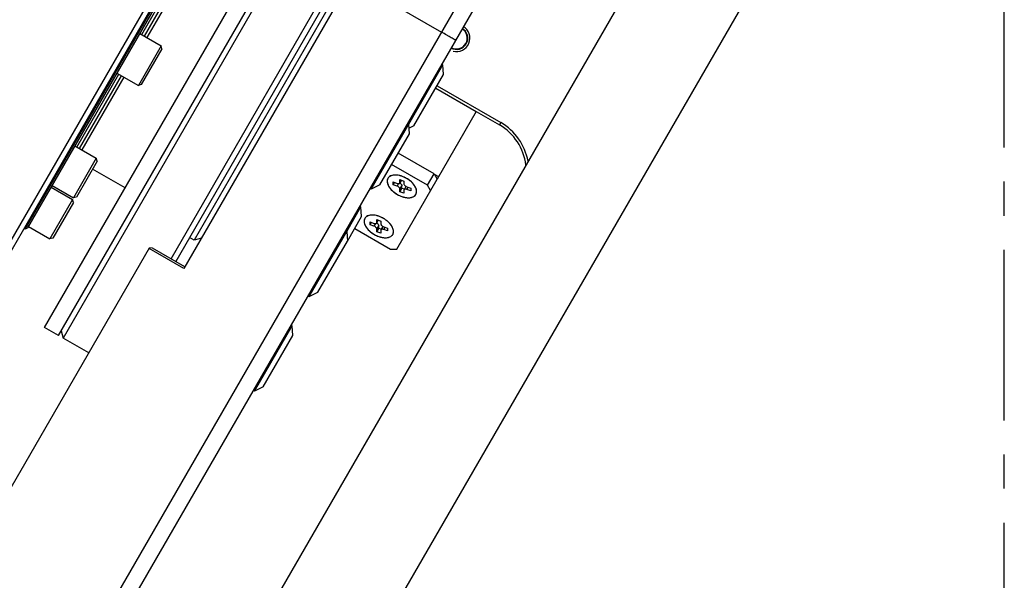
# Model space of a CAD drawing. Header units: millimetres. Extents: x 0 to 7560, y 0 to 5346.
# Tile 12 of 242: x 1509 to 1693, y 716 to 821. Entities that reach past the tile are written whole.
import ezdxf

# ---------------------------------------------------------------- set-up
doc = ezdxf.new("R2010")
doc.units = ezdxf.units.MM
doc.linetypes.add('CENTER', pattern=[50.8, 31.75, -6.35, 6.35, -6.35])
for name, color, linetype in [('COVER_20230516_TEST_PBL1240', 7, 'Continuous'), ('CSH-ST-M5-40_PBL1259', 7, 'Continuous'), ('CSH-ST-M5-40_PBL1260', 7, 'Continuous'), ('CSH-ST-M5-40_PBL1278', 7, 'Continuous'), ('M2001303_PBL1239', 7, 'Continuous'), ('M2001402_PBL1281', 7, 'Continuous'), ('M2001601_STOPPER_PAD_PBL1277', 7, 'Continuous'), ('M2100403_PBL1274', 7, 'Continuous'), ('M2100603_PBL1254', 7, 'Continuous'), ('M2100701_PLATE_PBL1253', 7, 'Continuous'), ('M2200805_PBL1187', 7, 'Continuous'), ('M2310102_PBL1338', 7, 'Continuous'), ('M2310102_PBL1418', 7, 'Continuous'), ('MISUMI_MTCSC6_PBL1255', 7, 'Continuous'), ('MISUMI_MTCSC6_PBL1275', 7, 'Continuous'), ('MISUMI_MTCSC6_PBL1279', 7, 'Continuous'), ('MISUMI_MTCSC6_PBL1280', 7, 'Continuous'), ('MISUMI_MTCSC6_PBL1282', 7, 'Continuous'), ('P9140504_BOLT_PBL1656', 7, 'Continuous'), ('P9140802_MACHINE_SCREW_PBL1272', 7, 'Continuous'), ('P9140802_MACHINE_SCREW_PBL1273', 7, 'Continuous'), ('ZEUS_32_050_INTERNAL_GEAR_1_PBL1276', 7, 'Continuous'), ('ZEUS_32_050_XRB_PBL1258', 7, 'Continuous')]:
    doc.layers.add(name, color=color, linetype=linetype)

# ---------------------------------------------------------------- blocks, each defined once
blk = doc.blocks.new('ZEUS_32_050_XRB_PBL1258', base_point=(1817.61, 812.61))
at = {"layer": 'ZEUS_32_050_XRB_PBL1258', "color": 7}
for p, q in [((1782.2, 751.07), (1853.2, 874.05)), ((1782.7, 751.36), (1853.2, 873.47)), ((1853.2, 874.05), (1853.02, 874.15)), ((1853.2, 873.47), (1853.2, 874.05)), ((1836.94, 844.46), (1844.77, 858.02)), ((1837.44, 844.17), (1845.19, 857.6)), ((1820.44, 815.89), (1832.69, 837.1)), ((1820.94, 815.59), (1833.19, 836.81)), ((1803.94, 787.31), (1816.19, 808.52)), ((1804.44, 787.02), (1816.69, 808.23)), ((1791.86, 766.39), (1799.69, 779.95)), ((1792.37, 766.09), (1800.19, 779.65)), ((1782.2, 751.07), (1782.02, 751.18)), ((1782.7, 751.36), (1782.2, 751.07))]:
    blk.add_line(p, q, dxfattribs=at)
blk = doc.blocks.new('ZEUS_32_050_INTERNAL_GEAR_1_PBL1276', base_point=(1824.32, 808.16))
at = {"layer": 'ZEUS_32_050_INTERNAL_GEAR_1_PBL1276', "color": 7}
for p, q in [((1845.63, 857.35), (1837.88, 843.92)), ((1855.85, 854.04), (1849.78, 857.54)), ((1833.63, 836.56), (1821.38, 815.34)), ((1817.13, 807.98), (1804.88, 786.77)), ((1800.63, 779.4), (1792.8, 765.84)), ((1800.85, 758.78), (1794.78, 762.28))]:
    blk.add_line(p, q, dxfattribs=at)

msp = doc.modelspace()

# ---------------------------------------------------------------- linework, layer by layer
at = {"color": 1, "linetype": 'CENTER'}
msp.add_line((1692.687, 542.752), (1692.687, 1504.855), dxfattribs=at)
at = {"layer": 'COVER_20230516_TEST_PBL1240', "color": 7}
msp.add_line((1500.644, 765.176), (1590.644, 921.06), dxfattribs=at)
at = {"layer": 'CSH-ST-M5-40_PBL1259', "color": 7}
for p, q in [((1515.202, 789.391), (1519.186, 787.091)), ((1519.186, 787.091), (1514.936, 779.73)), ((1519.332, 786.544), (1519.186, 787.091)), ((1519.332, 786.544), (1515.482, 779.876)), ((1510.952, 782.03), (1514.936, 779.73)), ((1515.482, 779.876), (1514.936, 779.73))]:
    msp.add_line(p, q, dxfattribs=at)
at = {"layer": 'CSH-ST-M5-40_PBL1260', "color": 7}
for p, q in [((1519.623, 797.048), (1523.607, 794.748)), ((1523.607, 794.748), (1519.357, 787.387)), ((1523.754, 794.202), (1519.904, 787.534)), ((1523.754, 794.202), (1523.607, 794.748)), ((1515.373, 789.687), (1519.357, 787.387)), ((1519.904, 787.534), (1519.357, 787.387))]:
    msp.add_line(p, q, dxfattribs=at)
at = {"layer": 'CSH-ST-M5-40_PBL1278', "color": 7}
for p, q in [((1531.702, 817.97), (1535.686, 815.67)), ((1535.686, 815.67), (1531.436, 808.308)), ((1535.832, 815.123), (1531.982, 808.455)), ((1535.832, 815.123), (1535.686, 815.67)), ((1527.452, 810.608), (1531.436, 808.308)), ((1531.982, 808.455), (1531.436, 808.308))]:
    msp.add_line(p, q, dxfattribs=at)
at = {"layer": 'M2001303_PBL1239', "color": 7}
for p, q in [((1587.053, 808.241), (1598.918, 801.391)), ((1594.338, 803.458), (1598.668, 800.958)), ((1598.918, 801.391), (1598.668, 800.958))]:
    msp.add_line(p, q, dxfattribs=at)
for centre, radius, start in [((1590.678, 817.118), 2.1, 240), ((1593.668, 792.297), 10.5, 10.32205), ((1593.668, 792.297), 10, 6.77804)]:
    msp.add_arc(centre, radius, start, 60, dxfattribs=at)
at = {"layer": 'M2001303_PBL1239', "color": 134}
msp.add_arc((1590.678, 817.118), 2.5, 255, 60, dxfattribs=at)
at = {"layer": 'M2001402_PBL1281', "color": 7}
for p, q in [((1586.803, 807.808), (1594.338, 803.458)), ((1594.338, 803.458), (1587.075, 790.878)), ((1586.545, 791.791), (1587.338, 791.333))]:
    msp.add_line(p, q, dxfattribs=at)
at = {"layer": 'M2001601_STOPPER_PAD_PBL1277', "color": 7}
for p, q in [((1586.496, 791.875), (1579.828, 795.725)), ((1585.267, 789.747), (1578.599, 793.597)), ((1579.537, 777.822), (1587.075, 790.878)), ((1585.267, 789.747), (1586.496, 791.875)), ((1586.496, 791.875), (1587.075, 790.878)), ((1585.847, 788.75), (1585.267, 789.747)), ((1571.716, 781.675), (1578.384, 777.825)), ((1578.384, 777.825), (1579.537, 777.822))]:
    msp.add_line(p, q, dxfattribs=at)
for centre, radius, start, end in [((1578.78, 790.511), 1, 138.71184, 149.93202), ((1582.143, 792.286), 4.938, 245.02426, 250.79093), ((1582.02, 791.937), 4.567, 250.80842, 254.00764), ((1581.955, 791.716), 4.337, 254.02519, 255.06164), ((1581.759, 790.537), 3.14, 265.61854, 266.90806), ((1581.827, 789.396), 1.993, 280.64681, 282.38221), ((1582.093, 788.688), 1.233, 301.40369, 303.79985), ((1582.244, 788.511), 1, 330.06798, 341.28816), ((1574.478, 783.06), 1, 138.71184, 149.93202), ((1577.842, 784.835), 4.938, 245.02426, 250.79093), ((1577.718, 784.486), 4.567, 250.80842, 254.00764), ((1577.654, 784.265), 4.337, 254.02519, 255.06164), ((1577.457, 783.086), 3.14, 265.61854, 266.90806), ((1577.526, 781.945), 1.993, 280.64681, 282.38221), ((1577.791, 781.237), 1.233, 301.40369, 303.79985), ((1577.942, 781.06), 1, 330.06798, 341.28816)]:
    msp.add_arc(centre, radius, start, end, dxfattribs=at)
for points, knots in [([(1577.915, 791.012), (1577.786, 790.79), (1577.72, 790.161), (1578.165, 789.264), (1578.965, 788.429), (1579.671, 787.99), (1580.058, 787.81)], [0, 0, 0, 0, 0.1830445, 0.4139317, 0.6952149, 1, 1, 1, 1]), ([(1579.259, 791.626), (1579.131, 791.625), (1578.691, 791.595), (1578.237, 791.408), (1578.029, 791.17)], [0, 0, 0, 0, 0.2888962, 1, 1, 1, 1]), ([(1583.191, 788.19), (1583.223, 788.283), (1583.305, 788.727), (1583.142, 789.182), (1582.97, 789.483)], [0, 0, 0, 0, 0.2210746, 1, 1, 1, 1]), ([(1581.59, 787.402), (1581.643, 787.399), (1581.846, 787.393), (1582.049, 787.409), (1582.196, 787.437)], [0, 0, 0, 0, 0.2630649, 1, 1, 1, 1]), ([(1582.255, 787.449), (1582.299, 787.459), (1582.466, 787.501), (1582.627, 787.569), (1582.736, 787.635)], [0, 0, 0, 0, 0.2644067, 1, 1, 1, 1]), ([(1573.613, 783.561), (1573.485, 783.339), (1573.419, 782.71), (1573.863, 781.813), (1574.663, 780.978), (1575.369, 780.539), (1575.757, 780.359)], [0, 0, 0, 0, 0.1830445, 0.4139317, 0.6952149, 1, 1, 1, 1]), ([(1574.958, 784.175), (1574.829, 784.174), (1574.389, 784.144), (1573.935, 783.957), (1573.727, 783.72)], [0, 0, 0, 0, 0.2888962, 1, 1, 1, 1]), ([(1578.889, 780.739), (1578.921, 780.832), (1579.003, 781.276), (1578.84, 781.731), (1578.669, 782.032)], [0, 0, 0, 0, 0.2210746, 1, 1, 1, 1]), ([(1577.288, 779.951), (1577.341, 779.948), (1577.544, 779.942), (1577.747, 779.958), (1577.894, 779.986)], [0, 0, 0, 0, 0.2630649, 1, 1, 1, 1]), ([(1577.953, 779.998), (1577.998, 780.008), (1578.164, 780.05), (1578.326, 780.118), (1578.434, 780.184)], [0, 0, 0, 0, 0.2644067, 1, 1, 1, 1])]:
    msp.add_open_spline(points, degree=3, knots=knots, dxfattribs=at)
for points in [[(1582.97, 789.483), (1582.607, 790.122), (1581.446, 791.127), (1579.994, 791.63), (1579.259, 791.626)], [(1580.837, 787.525), (1581.06, 787.466), (1581.289, 787.424), (1581.519, 787.406)], [(1582.779, 787.663), (1582.912, 787.752), (1583.031, 787.873), (1583.111, 788.012)], [(1578.669, 782.032), (1578.305, 782.671), (1577.144, 783.677), (1575.692, 784.179), (1574.958, 784.175)], [(1576.536, 780.074), (1576.759, 780.015), (1576.987, 779.973), (1577.218, 779.955)], [(1578.477, 780.212), (1578.61, 780.301), (1578.729, 780.422), (1578.809, 780.561)]]:
    msp.add_open_spline(points, degree=3, dxfattribs=at)
at = {"layer": 'M2100403_PBL1274', "color": 7}
for p, q in [((1598.826, 878.231), (1541.826, 779.504)), ((1541.826, 779.504), (1540.96, 780.004)), ((1543.192, 779.87), (1541.826, 779.504))]:
    msp.add_line(p, q, dxfattribs=at)
at = {"layer": 'M2100603_PBL1254', "color": 7}
for p, q in [((1602.202, 908.08), (1517.434, 761.255)), ((1537.516, 776.04), (1610.864, 903.08)), ((1611.457, 902.109), (1538.382, 775.54)), ((1517.068, 762.622), (1517.434, 761.255)), ((1522.197, 758.506), (1517.434, 761.255))]:
    msp.add_line(p, q, dxfattribs=at)
at = {"layer": 'M2100701_PLATE_PBL1253', "color": 7}
for p, q in [((1513.97, 763.256), (1555.47, 835.136)), ((1516.568, 761.756), (1558.068, 833.636)), ((1516.568, 761.756), (1513.97, 763.256))]:
    msp.add_line(p, q, dxfattribs=at)
at = {"layer": 'M2200805_PBL1187', "color": 7}
for p, q in [((1632.644, 934.806), (1539.931, 774.222)), ((1649.531, 925.056), (1324.976, 362.909)), ((1650.63, 920.958), (1329.074, 364.007)), ((1570.977, 827.996), (1587.865, 818.246)), ((1301.593, 376.409), (1533.511, 778.102)), ((1539.931, 774.222), (1533.436, 777.972)), ((1534.052, 778.04), (1533.511, 778.102)), ((1540.114, 774.54), (1534.052, 778.04))]:
    msp.add_line(p, q, dxfattribs=at)
msp.add_open_spline([(1590.474, 816.765), (1590.471, 816.76), (1590.448, 816.782), (1590.415, 816.789), (1590.35, 816.83), (1590.221, 816.898), (1590.001, 817.024), (1589.682, 817.204), (1589.291, 817.426), (1588.678, 817.777), (1588.196, 818.055), (1587.865, 818.246)], degree=3, knots=[0, 0, 0, 0, 0.004867, 0.0192812, 0.0431329, 0.0761981, 0.1686063, 0.2929605, 0.4444845, 0.6173573, 1, 1, 1, 1], dxfattribs=at)
at = {"layer": 'M2310102_PBL1338', "color": 7}
msp.add_line((1326.87, 466.189), (1593.448, 927.916), dxfattribs=at)
at = {"layer": 'M2310102_PBL1418', "color": 7}
for p, q in [((1659.266, 889.916), (1392.688, 428.189)), ((1676.587, 879.916), (1410.008, 418.189))]:
    msp.add_line(p, q, dxfattribs=at)
at = {"layer": 'MISUMI_MTCSC6_PBL1255', "color": 7}
for p, q in [((1553.082, 751.401), (1560.082, 763.525)), ((1560.082, 763.525), (1559.822, 763.675)), ((1560.198, 761.726), (1560.082, 763.525)), ((1554.698, 752.2), (1560.198, 761.726)), ((1554.698, 752.2), (1553.082, 751.401)), ((1553.082, 751.401), (1552.822, 751.551))]:
    msp.add_line(p, q, dxfattribs=at)
at = {"layer": 'MISUMI_MTCSC6_PBL1275', "color": 7}
for p, q in [((1563.244, 769.001), (1570.244, 781.125)), ((1569.984, 781.275), (1570.244, 781.125)), ((1570.244, 781.125), (1570.36, 779.326)), ((1564.86, 769.8), (1570.36, 779.326)), ((1562.984, 769.151), (1563.244, 769.001)), ((1563.244, 769.001), (1564.86, 769.8))]:
    msp.add_line(p, q, dxfattribs=at)
at = {"layer": 'MISUMI_MTCSC6_PBL1279', "color": 7}
for p, q in [((1570.244, 781.125), (1572.877, 785.686)), ((1572.877, 785.686), (1572.617, 785.836)), ((1572.993, 783.887), (1572.877, 785.686)), ((1570.36, 779.326), (1572.993, 783.887))]:
    msp.add_line(p, q, dxfattribs=at)
at = {"layer": 'MISUMI_MTCSC6_PBL1280', "color": 7}
for p, q in [((1581.783, 801.112), (1581.523, 801.262)), ((1574.783, 788.987), (1581.783, 801.112)), ((1581.899, 799.313), (1581.783, 801.112)), ((1576.399, 789.786), (1581.899, 799.313)), ((1574.783, 788.987), (1574.523, 789.137)), ((1576.399, 789.786), (1574.783, 788.987))]:
    msp.add_line(p, q, dxfattribs=at)
at = {"layer": 'MISUMI_MTCSC6_PBL1282', "color": 7}
for p, q in [((1588.14, 812.122), (1587.88, 812.272)), ((1581.783, 801.112), (1588.14, 812.122)), ((1588.256, 810.323), (1588.14, 812.122)), ((1582.756, 800.797), (1588.256, 810.323)), ((1582.756, 800.797), (1581.833, 800.34))]:
    msp.add_line(p, q, dxfattribs=at)
at = {"layer": 'P9140504_BOLT_PBL1656', "color": 7}
msp.add_arc((1590.678, 817.118), 2.009, 240.00064, 60.00064, dxfattribs=at)
at = {"layer": 'P9140802_MACHINE_SCREW_PBL1272', "color": 7}
for p, q in [((1576.117, 783.225), (1575.818, 782.708)), ((1575.846, 783.32), (1576.576, 783.065)), ((1575.846, 782.817), (1575.846, 783.32)), ((1576.088, 783.235), (1575.846, 782.817)), ((1576.576, 783.065), (1576.576, 782.562)), ((1574.569, 782.885), (1575.299, 782.631)), ((1574.569, 782.382), (1574.569, 782.885)), ((1574.569, 782.382), (1574.81, 782.801)), ((1575.299, 782.128), (1574.569, 782.382)), ((1575.564, 782.587), (1575.299, 782.128)), ((1575.846, 781.559), (1576.206, 782.184)), ((1575.846, 781.056), (1576.206, 781.681)), ((1575.846, 781.056), (1575.846, 781.559)), ((1576.206, 781.681), (1576.206, 782.184)), ((1576.665, 781.52), (1576.206, 781.681)), ((1576.576, 781.305), (1576.576, 780.802)), ((1576.964, 782.038), (1576.604, 781.413)), ((1577.123, 781.994), (1577.853, 781.739)), ((1577.123, 781.491), (1577.365, 781.909)), ((1577.853, 781.236), (1577.123, 781.491)), ((1577.853, 781.739), (1577.853, 781.236)), ((1576.576, 780.802), (1575.846, 781.056))]:
    msp.add_line(p, q, dxfattribs=at)
for centre, radius, start, end in [((1574.481, 783.058), 1.003, 138.55278, 149.94285), ((1574.974, 781.314), 2.861, 88.63203, 90.38628), ((1574.971, 781.191), 2.984, 87.54424, 88.63658), ((1574.965, 781.046), 3.13, 85.61502, 87.53754), ((1574.76, 779.828), 4.366, 74.02846, 75.058), ((1574.703, 779.631), 4.572, 70.7382, 74.01335), ((1574.567, 779.255), 4.972, 65.03987, 70.69446), ((1574.503, 779.113), 5.128, 64.13055, 65.05418), ((1574.467, 779.041), 5.208, 55.62301, 64.12714), ((1574.517, 779.115), 5.119, 54.71252, 55.61585), ((1577.136, 781.938), 0.199, 142.46839, 149.99474), ((1574.985, 779.67), 4.392, 45.69151, 45.85759), ((1575.024, 779.71), 4.336, 44.67819, 45.69337), ((1576.103, 780.57), 2.953, 29.64749, 34.10643), ((1576.299, 780.683), 2.727, 28.26038, 29.62648), ((1577.94, 781.061), 1.003, 330.04917, 341.56702)]:
    msp.add_arc(centre, radius, start, end, dxfattribs=at)
for points, knots in [([(1573.613, 783.561), (1573.544, 783.442), (1573.454, 783.159), (1573.488, 782.691), (1573.671, 782.199), (1573.99, 781.704), (1574.428, 781.229), (1575.141, 780.655), (1575.77, 780.328), (1576.211, 780.174)], [0, 0, 0, 0, 0.0873163, 0.1834186, 0.2934451, 0.418365, 0.5560824, 0.7025476, 1, 1, 1, 1]), ([(1574.955, 784.175), (1574.712, 784.173), (1574.262, 784.116), (1573.863, 783.874), (1573.729, 783.722)], [0, 0, 0, 0, 0.5457489, 1, 1, 1, 1]), ([(1575.886, 784.047), (1575.828, 784.062), (1575.604, 784.117), (1575.375, 784.153), (1575.204, 784.166)], [0, 0, 0, 0, 0.2590236, 1, 1, 1, 1]), ([(1578.043, 782.822), (1578, 782.864), (1577.82, 783.032), (1577.626, 783.185), (1577.474, 783.293)], [0, 0, 0, 0, 0.2451971, 1, 1, 1, 1]), ([(1575.299, 782.631), (1575.353, 782.612), (1575.459, 782.585), (1575.612, 782.582), (1575.739, 782.619), (1575.8, 782.676), (1575.818, 782.708)], [0, 0, 0, 0, 0.3078445, 0.5780931, 0.8048495, 1, 1, 1, 1]), ([(1575.846, 781.559), (1575.846, 781.614), (1575.808, 781.736), (1575.686, 781.895), (1575.511, 782.034), (1575.372, 782.102), (1575.299, 782.128)], [0, 0, 0, 0, 0.1984208, 0.4427212, 0.718683, 1, 1, 1, 1]), ([(1575.806, 782.687), (1575.916, 782.627), (1576.093, 782.492), (1576.206, 782.28), (1576.206, 782.184)], [0, 0, 0, 0, 0.5632248, 1, 1, 1, 1]), ([(1575.818, 782.708), (1575.832, 782.732), (1575.844, 782.769), (1575.846, 782.807), (1575.846, 782.817)], [0, 0, 0, 0, 0.7387642, 1, 1, 1, 1]), ([(1576.576, 782.562), (1576.576, 782.507), (1576.614, 782.386), (1576.736, 782.227), (1576.91, 782.088), (1577.05, 782.019), (1577.123, 781.994)], [0, 0, 0, 0, 0.1984208, 0.4427212, 0.718683, 1, 1, 1, 1]), ([(1576.604, 781.413), (1576.59, 781.389), (1576.578, 781.352), (1576.576, 781.314), (1576.576, 781.305)], [0, 0, 0, 0, 0.7387642, 1, 1, 1, 1]), ([(1577.123, 781.491), (1577.069, 781.51), (1576.963, 781.536), (1576.81, 781.539), (1576.683, 781.502), (1576.622, 781.445), (1576.604, 781.413)], [0, 0, 0, 0, 0.3078445, 0.5780931, 0.8048495, 1, 1, 1, 1]), ([(1578.548, 782.226), (1578.517, 782.272), (1578.383, 782.46), (1578.23, 782.634), (1578.107, 782.759)], [0, 0, 0, 0, 0.2406477, 1, 1, 1, 1]), ([(1578.891, 780.744), (1578.953, 780.927), (1578.968, 781.37), (1578.81, 781.771), (1578.701, 781.974)], [0, 0, 0, 0, 0.4563973, 1, 1, 1, 1]), ([(1576.211, 780.174), (1576.483, 780.079), (1577.013, 779.946), (1577.675, 779.932), (1578.133, 780.036), (1578.417, 780.161), (1578.649, 780.335), (1578.764, 780.483), (1578.809, 780.561)], [0, 0, 0, 0, 0.3069947, 0.576525, 0.6952448, 0.8037269, 0.9041244, 1, 1, 1, 1])]:
    msp.add_open_spline(points, degree=3, knots=knots, dxfattribs=at)
at = {"layer": 'P9140802_MACHINE_SCREW_PBL1273', "color": 7}
for p, q in [((1578.871, 790.336), (1579.6, 790.082)), ((1578.871, 789.833), (1578.871, 790.336)), ((1578.871, 789.833), (1579.112, 790.252)), ((1580.419, 790.676), (1580.12, 790.159)), ((1580.148, 790.771), (1580.878, 790.516)), ((1580.148, 790.268), (1580.148, 790.771)), ((1580.389, 790.686), (1580.148, 790.268)), ((1580.878, 790.516), (1580.878, 790.013)), ((1579.6, 789.579), (1578.871, 789.833)), ((1579.866, 790.038), (1579.6, 789.579)), ((1580.148, 789.01), (1580.508, 789.635)), ((1580.148, 788.507), (1580.508, 789.132)), ((1580.148, 788.507), (1580.148, 789.01)), ((1580.878, 788.253), (1580.148, 788.507)), ((1580.508, 789.132), (1580.508, 789.635)), ((1580.967, 788.971), (1580.508, 789.132)), ((1580.878, 788.756), (1580.878, 788.253)), ((1581.266, 789.489), (1580.905, 788.864)), ((1581.425, 789.445), (1582.155, 789.19)), ((1581.425, 788.942), (1581.667, 789.36)), ((1582.155, 788.687), (1581.425, 788.942)), ((1582.155, 789.19), (1582.155, 788.687))]:
    msp.add_line(p, q, dxfattribs=at)
for centre, radius, start, end in [((1578.783, 790.509), 1.003, 138.55278, 149.94285), ((1579.276, 788.765), 2.861, 88.63203, 90.38628), ((1579.273, 788.642), 2.984, 87.54424, 88.63658), ((1579.267, 788.497), 3.13, 85.61502, 87.53754), ((1579.062, 787.279), 4.366, 74.02846, 75.058), ((1579.005, 787.082), 4.572, 70.7382, 74.01335), ((1578.869, 786.706), 4.972, 65.03987, 70.69446), ((1578.804, 786.564), 5.128, 64.13055, 65.05418), ((1578.769, 786.492), 5.208, 55.62301, 64.12714), ((1578.819, 786.566), 5.119, 54.71252, 55.61585), ((1579.286, 787.121), 4.392, 45.69151, 45.85759), ((1579.326, 787.161), 4.336, 44.67819, 45.69337), ((1581.438, 789.389), 0.199, 142.46839, 149.99474), ((1580.405, 788.021), 2.953, 29.64749, 34.10643), ((1580.601, 788.134), 2.727, 28.26038, 29.62648), ((1582.242, 788.512), 1.003, 330.04917, 341.56702)]:
    msp.add_arc(centre, radius, start, end, dxfattribs=at)
for points, knots in [([(1577.915, 791.012), (1577.846, 790.893), (1577.756, 790.61), (1577.79, 790.142), (1577.973, 789.65), (1578.292, 789.155), (1578.73, 788.68), (1579.442, 788.106), (1580.072, 787.779), (1580.513, 787.625)], [0, 0, 0, 0, 0.0873163, 0.1834186, 0.2934451, 0.418365, 0.5560824, 0.7025476, 1, 1, 1, 1]), ([(1579.257, 791.626), (1579.014, 791.624), (1578.563, 791.567), (1578.165, 791.325), (1578.031, 791.173)], [0, 0, 0, 0, 0.5457489, 1, 1, 1, 1]), ([(1580.188, 791.498), (1580.13, 791.513), (1579.906, 791.568), (1579.677, 791.604), (1579.506, 791.617)], [0, 0, 0, 0, 0.2590236, 1, 1, 1, 1]), ([(1580.12, 790.159), (1580.134, 790.183), (1580.146, 790.22), (1580.148, 790.258), (1580.148, 790.268)], [0, 0, 0, 0, 0.7387642, 1, 1, 1, 1]), ([(1582.345, 790.273), (1582.302, 790.315), (1582.122, 790.483), (1581.928, 790.636), (1581.776, 790.744)], [0, 0, 0, 0, 0.2451971, 1, 1, 1, 1]), ([(1579.6, 790.082), (1579.655, 790.063), (1579.761, 790.036), (1579.913, 790.033), (1580.041, 790.07), (1580.102, 790.127), (1580.12, 790.159)], [0, 0, 0, 0, 0.3078445, 0.5780931, 0.8048495, 1, 1, 1, 1]), ([(1580.148, 789.01), (1580.148, 789.065), (1580.11, 789.187), (1579.988, 789.345), (1579.813, 789.485), (1579.674, 789.553), (1579.6, 789.579)], [0, 0, 0, 0, 0.1984208, 0.4427212, 0.718683, 1, 1, 1, 1]), ([(1580.108, 790.138), (1580.217, 790.078), (1580.395, 789.943), (1580.508, 789.731), (1580.508, 789.635)], [0, 0, 0, 0, 0.5632248, 1, 1, 1, 1]), ([(1580.878, 790.013), (1580.878, 789.958), (1580.916, 789.837), (1581.038, 789.678), (1581.212, 789.539), (1581.352, 789.47), (1581.425, 789.445)], [0, 0, 0, 0, 0.1984208, 0.4427212, 0.718683, 1, 1, 1, 1]), ([(1580.905, 788.864), (1580.891, 788.84), (1580.88, 788.803), (1580.878, 788.765), (1580.878, 788.756)], [0, 0, 0, 0, 0.7387642, 1, 1, 1, 1]), ([(1581.425, 788.942), (1581.37, 788.961), (1581.264, 788.987), (1581.112, 788.99), (1580.984, 788.953), (1580.924, 788.896), (1580.905, 788.864)], [0, 0, 0, 0, 0.3078445, 0.5780931, 0.8048495, 1, 1, 1, 1]), ([(1582.85, 789.677), (1582.819, 789.723), (1582.685, 789.911), (1582.532, 790.085), (1582.409, 790.21)], [0, 0, 0, 0, 0.2406477, 1, 1, 1, 1]), ([(1583.193, 788.195), (1583.254, 788.378), (1583.27, 788.821), (1583.112, 789.222), (1583.003, 789.425)], [0, 0, 0, 0, 0.4563973, 1, 1, 1, 1]), ([(1580.513, 787.625), (1580.785, 787.53), (1581.315, 787.397), (1581.977, 787.383), (1582.435, 787.487), (1582.719, 787.612), (1582.95, 787.786), (1583.066, 787.934), (1583.111, 788.012)], [0, 0, 0, 0, 0.3069947, 0.576525, 0.6952448, 0.8037269, 0.9041244, 1, 1, 1, 1])]:
    msp.add_open_spline(points, degree=3, knots=knots, dxfattribs=at)

# ---------------------------------------------------------------- block references
at = {"layer": 'ZEUS_32_050_INTERNAL_GEAR_1_PBL1276'}
msp.add_blockref('ZEUS_32_050_INTERNAL_GEAR_1_PBL1276', (1552.446, 838.618), dxfattribs=at)
at = {"layer": 'ZEUS_32_050_XRB_PBL1258'}
msp.add_blockref('ZEUS_32_050_XRB_PBL1258', (1545.736, 843.065), dxfattribs=at)

doc.saveas('drawing.dxf')
